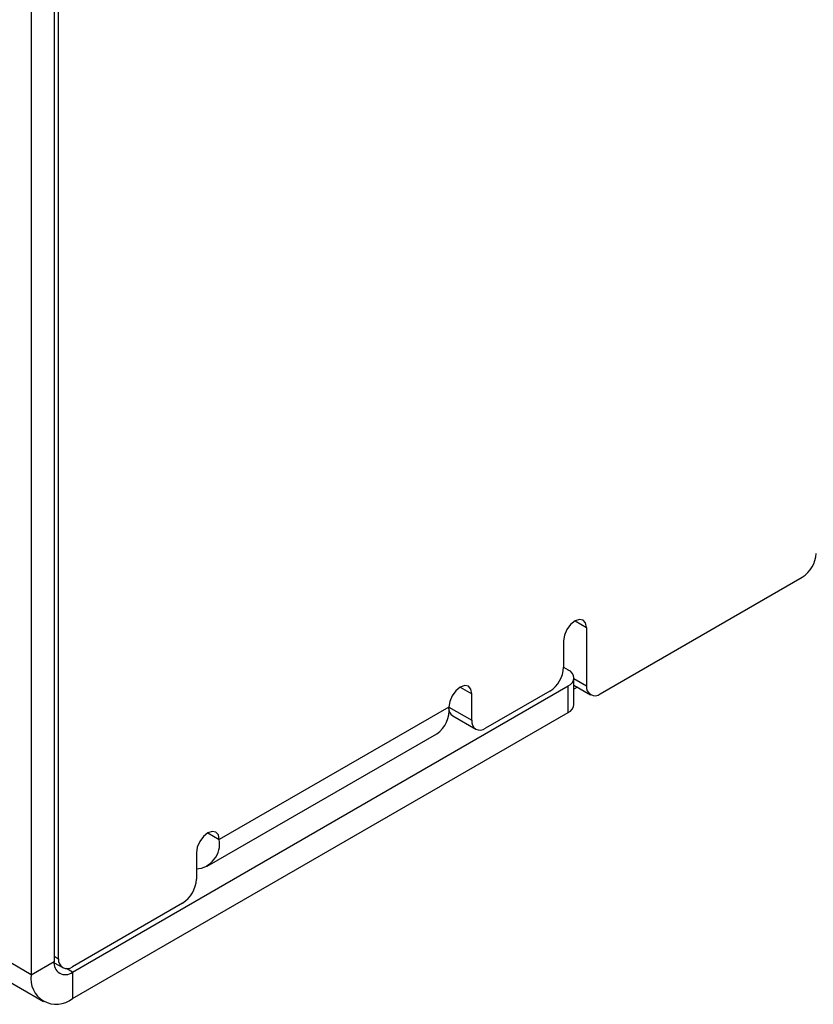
# Model space of a CAD drawing. Header units: millimetres. Extents: x 0 to 420, y 0 to 297.
# Tile 28 of 43: x 340 to 352, y 182 to 197. Entities that reach past the tile are written whole.
import ezdxf

# ---------------------------------------------------------------- set-up
doc = ezdxf.new("R2010")
doc.units = ezdxf.units.MM

msp = doc.modelspace()

# ---------------------------------------------------------------- linework, layer by layer
at = {"color": 7, "linetype": 'Continuous', "lineweight": 25}
for p, q in [((340.633, 205.943), (340.633, 182.914)), ((340.279, 205.739), (340.279, 182.71)), ((340.702, 182.956), (340.702, 205.658)), ((340.279, 182.71), (326.279, 190.793)), ((326.465, 190.381), (340.466, 182.298)), ((349.046, 187.038), (352.157, 188.834)), ((348.834, 188.059), (348.834, 187.16)), ((348.48, 187.855), (348.48, 187.446)), ((348.48, 187.446), (348.552, 187.405)), ((348.64, 186.874), (348.64, 187.282)), ((340.916, 182.751), (348.552, 187.16)), ((347.066, 186.63), (347.066, 187.038)), ((348.268, 187.079), (347.278, 186.507)), ((348.552, 186.751), (348.552, 187.16)), ((348.64, 187.171), (348.896, 187.023)), ((348.694, 187.139), (348.64, 187.108)), ((340.916, 182.343), (348.552, 186.751)), ((346.713, 186.834), (343.177, 184.793)), ((346.713, 186.834), (347.066, 186.63)), ((346.775, 186.697), (347.128, 186.492)), ((342.991, 184.381), (346.526, 186.422)), ((342.823, 184.589), (342.823, 184.181)), ((342.611, 183.813), (340.914, 182.833)), ((340.279, 182.71), (340.633, 182.914)), ((340.633, 182.894), (340.764, 182.819)), ((340.916, 182.751), (340.916, 182.343))]:
    msp.add_line(p, q, dxfattribs=at)
at = {"color": 8, "linetype": 'Continuous', "lineweight": 25}
for p, q in [((348.657, 188.161), (348.834, 188.059)), ((348.64, 187.272), (348.834, 187.16)), ((346.889, 187.14), (347.066, 187.038)), ((343, 184.895), (343.177, 184.793)), ((340.633, 182.996), (340.702, 182.956)), ((340.916, 182.751), (340.823, 182.805))]:
    msp.add_line(p, q, dxfattribs=at)
at = {"color": 7, "linetype": 'Continuous', "lineweight": 25, "flags": 128}
for points in [[(348.834, 188.059), (348.82, 188.129), (348.782, 188.173), (348.725, 188.184), (348.657, 188.161), (348.589, 188.106), (348.532, 188.029), (348.494, 187.94), (348.48, 187.855)], [(347.066, 187.038), (347.053, 187.108), (347.014, 187.153), (346.957, 187.164), (346.889, 187.14), (346.822, 187.086), (346.764, 187.008), (346.726, 186.92), (346.713, 186.834)], [(343.177, 184.793), (343.164, 184.863), (343.125, 184.907), (343.068, 184.919), (343, 184.895), (342.933, 184.84), (342.875, 184.763), (342.837, 184.675), (342.823, 184.589)]]:
    msp.add_lwpolyline(points, dxfattribs=at)
at = {"color": 7, "linetype": 'Continuous', "lineweight": 25}
for centre, radius, start, end in [((351.909, 189.222), 0.461, 302.6054, 357.3946), ((348.02, 187.467), 0.461, 302.605, 357.3945), ((348.506, 187.282), 0.131, 290.784, 69.2166), ((348.963, 187.139), 0.131, 170.7856, 309.2024), ((346.288, 186.778), 0.429, 303.8157, 7.4964), ((346.849, 186.813), 0.138, 171.332, 237.3573), ((348.49, 186.889), 0.151, 294.3746, 354.3057), ((347.195, 186.609), 0.131, 170.7861, 309.2043), ((342.792, 184.728), 0.39, 274.5742, 9.6327), ((342.363, 184.202), 0.461, 302.6055, 357.3945), ((340.831, 182.935), 0.131, 170.7861, 309.2043), ((340.805, 182.886), 0.175, 170.7867, 309.2035), ((340.667, 182.647), 0.393, 170.7865, 309.2032)]:
    msp.add_arc(centre, radius, start, end, dxfattribs=at)

doc.saveas('drawing.dxf')
